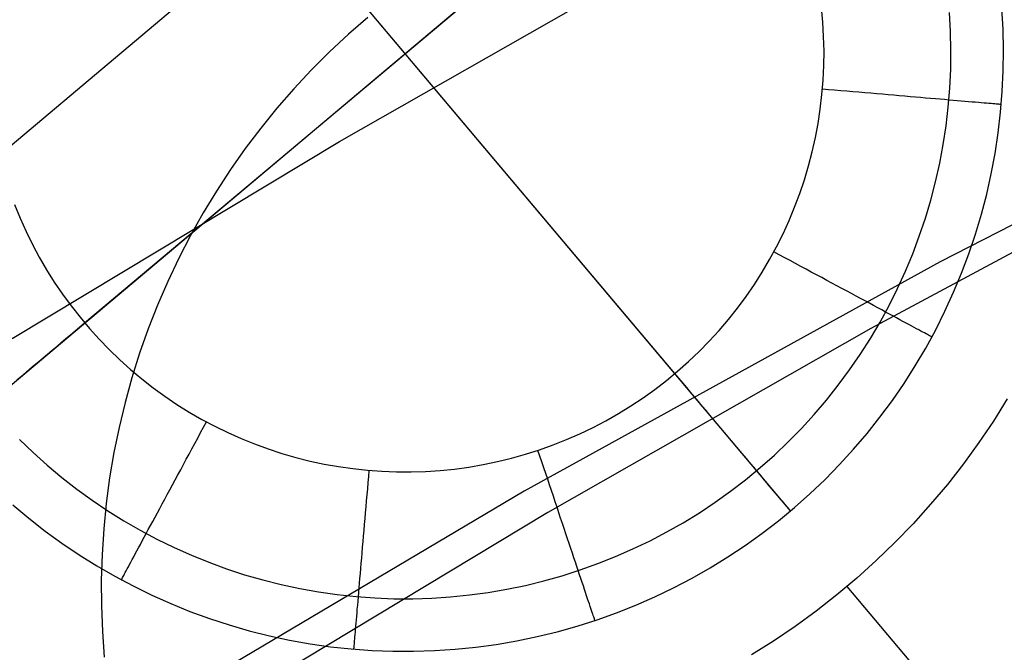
# Model space of a CAD drawing. Header units: millimetres. Extents: x -505 to -17, y -1389 to -929.
# Tile 16 of 41: x -394 to -378, y -972 to -962. Entities that reach past the tile are written whole.
import ezdxf

# ---------------------------------------------------------------- set-up
doc = ezdxf.new("R2010")
doc.units = ezdxf.units.MM
doc.layers.add('Herman dining chair wood', color=7, linetype='Continuous', true_color=0x000000)

msp = doc.modelspace()

# ---------------------------------------------------------------- linework, layer by layer
at = {"layer": 'Herman dining chair wood'}
for p, q in [((-380.095, -951.934, 204.649), (-399.07, -967.906, 204.649)), ((-381.101, -969.854, 204.649), (-393.981, -954.553, 204.649)), ((-395.192, -968.644, 204.649), (-379.891, -955.764, 204.649)), ((-383.033, -967.559, 200.649), (-392.049, -956.848, 200.649)), ((-392.897, -966.712, 200.649), (-382.186, -957.696, 200.649)), ((-388.64, -963.676, 961.021), (-383.092, -960.516, 960.919)), ((-380.561, -961.68, 200.649), (-380.583, -961.438, 200.649)), ((-388.166, -961.602, 929.993), (-388.49, -961.884, 929.993)), ((-378.427, -961.838, 201.528), (-378.446, -961.522, 201.528)), ((-377.549, -961.802, 204.649), (-377.569, -961.456, 204.649)), ((-377.549, -961.802, 203.649), (-377.569, -961.456, 203.649)), ((-380.547, -961.923, 200.649), (-380.561, -961.68, 200.649)), ((-388.49, -961.884, 929.993), (-388.804, -962.178, 929.993)), ((-380.541, -962.166, 200.649), (-380.547, -961.923, 200.649)), ((-378.42, -962.154, 201.528), (-378.427, -961.838, 201.528)), ((-377.541, -962.15, 204.649), (-377.549, -961.802, 204.649)), ((-377.541, -962.15, 203.649), (-377.549, -961.802, 203.649)), ((-371.526, -962.071, 929.993), (-378.598, -965.689, 929.993)), ((-388.804, -962.178, 929.993), (-389.108, -962.481, 929.993)), ((-380.544, -962.409, 200.649), (-380.541, -962.166, 200.649)), ((-378.424, -962.471, 201.528), (-378.42, -962.154, 201.528)), ((-377.546, -962.497, 204.649), (-377.541, -962.15, 204.649)), ((-377.546, -962.497, 203.649), (-377.541, -962.15, 203.649)), ((-380.556, -962.652, 200.649), (-380.544, -962.409, 200.649)), ((-389.108, -962.481, 929.993), (-389.401, -962.795, 929.993)), ((-378.439, -962.787, 201.528), (-378.424, -962.471, 201.528)), ((-377.562, -962.843, 204.649), (-377.546, -962.497, 204.649)), ((-377.562, -962.843, 203.649), (-377.546, -962.497, 203.649)), ((-380.575, -962.894, 200.649), (-380.556, -962.652, 200.649)), ((-389.401, -962.795, 929.993), (-389.683, -963.119, 929.993)), ((-380.604, -963.135, 200.649), (-380.575, -962.894, 200.649)), ((-380.465, -962.812, 200.651), (-380.567, -962.803, 200.649)), ((-380.363, -962.82, 200.656), (-380.465, -962.812, 200.651)), ((-380.261, -962.829, 200.665), (-380.363, -962.82, 200.656)), ((-380.16, -962.838, 200.677), (-380.261, -962.829, 200.665)), ((-380.059, -962.847, 200.693), (-380.16, -962.838, 200.677)), ((-379.959, -962.855, 200.712), (-380.059, -962.847, 200.693)), ((-379.859, -962.864, 200.735), (-379.959, -962.855, 200.712)), ((-379.76, -962.872, 200.761), (-379.859, -962.864, 200.735)), ((-379.662, -962.881, 200.79), (-379.76, -962.872, 200.761)), ((-379.566, -962.889, 200.823), (-379.662, -962.881, 200.79)), ((-379.47, -962.897, 200.859), (-379.566, -962.889, 200.823)), ((-379.376, -962.905, 200.898), (-379.47, -962.897, 200.859)), ((-379.283, -962.913, 200.94), (-379.376, -962.905, 200.898)), ((-379.192, -962.921, 200.986), (-379.283, -962.913, 200.94)), ((-379.102, -962.929, 201.034), (-379.192, -962.921, 200.986)), ((-378.464, -963.103, 201.528), (-378.439, -962.787, 201.528)), ((-377.59, -963.189, 204.649), (-377.562, -962.843, 204.649)), ((-377.59, -963.189, 203.649), (-377.562, -962.843, 203.649)), ((-379.014, -962.936, 201.086), (-379.102, -962.929, 201.034)), ((-378.927, -962.944, 201.141), (-379.014, -962.936, 201.086)), ((-378.843, -962.951, 201.198), (-378.927, -962.944, 201.141)), ((-378.761, -962.958, 201.259), (-378.843, -962.951, 201.198)), ((-378.68, -962.965, 201.322), (-378.761, -962.958, 201.259)), ((-378.602, -962.972, 201.388), (-378.68, -962.965, 201.322)), ((-378.526, -962.978, 201.457), (-378.602, -962.972, 201.388)), ((-378.453, -962.985, 201.528), (-378.526, -962.978, 201.457)), ((-378.382, -962.991, 201.602), (-378.453, -962.985, 201.528)), ((-378.314, -962.996, 201.678), (-378.382, -962.991, 201.602)), ((-378.248, -963.002, 201.756), (-378.314, -962.996, 201.678)), ((-378.185, -963.008, 201.837), (-378.248, -963.002, 201.756)), ((-378.125, -963.013, 201.919), (-378.185, -963.008, 201.837)), ((-378.067, -963.018, 202.004), (-378.125, -963.013, 201.919)), ((-378.013, -963.022, 202.091), (-378.067, -963.018, 202.004)), ((-377.961, -963.027, 202.179), (-378.013, -963.022, 202.091)), ((-377.913, -963.031, 202.269), (-377.961, -963.027, 202.179)), ((-377.867, -963.035, 202.361), (-377.913, -963.031, 202.269)), ((-377.825, -963.038, 202.454), (-377.867, -963.035, 202.361)), ((-377.786, -963.042, 202.549), (-377.825, -963.038, 202.454)), ((-377.75, -963.045, 202.645), (-377.786, -963.042, 202.549)), ((-377.718, -963.048, 202.742), (-377.75, -963.045, 202.645)), ((-377.688, -963.05, 202.84), (-377.718, -963.048, 202.742)), ((-377.663, -963.052, 202.939), (-377.688, -963.05, 202.84)), ((-377.64, -963.054, 203.039), (-377.663, -963.052, 202.939)), ((-377.621, -963.056, 203.14), (-377.64, -963.054, 203.039)), ((-377.605, -963.057, 203.241), (-377.621, -963.056, 203.14)), ((-377.593, -963.058, 203.343), (-377.605, -963.057, 203.241)), ((-377.585, -963.059, 203.445), (-377.593, -963.058, 203.343)), ((-377.579, -963.06, 203.547), (-377.585, -963.059, 203.445)), ((-377.578, -963.06, 203.649), (-377.579, -963.06, 203.547)), ((-389.683, -963.119, 929.993), (-389.954, -963.453, 929.993)), ((-380.64, -963.375, 200.649), (-380.604, -963.135, 200.649)), ((-378.501, -963.417, 201.528), (-378.464, -963.103, 201.528)), ((-377.63, -963.534, 204.649), (-377.59, -963.189, 204.649)), ((-377.63, -963.534, 203.649), (-377.59, -963.189, 203.649)), ((-380.685, -963.614, 200.649), (-380.64, -963.375, 200.649)), ((-389.954, -963.453, 929.993), (-390.213, -963.795, 929.993)), ((-378.549, -963.73, 201.528), (-378.501, -963.417, 201.528)), ((-377.682, -963.877, 204.649), (-377.63, -963.534, 204.649)), ((-377.682, -963.877, 203.649), (-377.63, -963.534, 203.649)), ((-394.107, -966.972, 961.127), (-388.64, -963.676, 961.021)), ((-380.738, -963.851, 200.649), (-380.685, -963.614, 200.649)), ((-378.607, -964.042, 201.528), (-378.549, -963.73, 201.528)), ((-390.213, -963.795, 929.993), (-390.46, -964.146, 929.993)), ((-380.799, -964.086, 200.649), (-380.738, -963.851, 200.649)), ((-374.287, -963.868, 961.027), (-379.76, -966.806, 961.121)), ((-377.746, -964.218, 204.649), (-377.682, -963.877, 204.649)), ((-377.746, -964.218, 203.649), (-377.682, -963.877, 203.649)), ((-378.676, -964.351, 201.528), (-378.607, -964.042, 201.528)), ((-390.46, -964.146, 929.993), (-390.696, -964.506, 929.993)), ((-380.869, -964.319, 200.649), (-380.799, -964.086, 200.649)), ((-377.822, -964.557, 204.649), (-377.746, -964.218, 204.649)), ((-377.822, -964.557, 203.649), (-377.746, -964.218, 203.649)), ((-380.946, -964.55, 200.649), (-380.869, -964.319, 200.649)), ((-378.756, -964.657, 201.528), (-378.676, -964.351, 201.528)), ((-390.696, -964.506, 929.993), (-390.918, -964.873, 929.993)), ((-381.032, -964.777, 200.649), (-380.946, -964.55, 200.649)), ((-377.91, -964.893, 204.649), (-377.822, -964.557, 204.649)), ((-377.91, -964.893, 203.649), (-377.822, -964.557, 203.649)), ((-378.847, -964.96, 201.528), (-378.756, -964.657, 201.528)), ((-394.068, -964.734, 200.649), (-393.976, -964.959, 200.649)), ((-390.918, -964.873, 929.993), (-391.128, -965.248, 929.993)), ((-381.125, -965.001, 200.649), (-381.032, -964.777, 200.649)), ((-378.009, -965.226, 204.649), (-377.91, -964.893, 204.649)), ((-378.009, -965.226, 203.649), (-377.91, -964.893, 203.649)), ((-393.976, -964.959, 200.649), (-393.877, -965.181, 200.649)), ((-381.226, -965.222, 200.649), (-381.125, -965.001, 200.649)), ((-378.948, -965.26, 201.528), (-378.847, -964.96, 201.528)), ((-393.877, -965.181, 200.649), (-393.77, -965.399, 200.649)), ((-381.334, -965.44, 200.649), (-381.226, -965.222, 200.649)), ((-378.12, -965.555, 204.649), (-378.009, -965.226, 204.649)), ((-378.12, -965.555, 203.649), (-378.009, -965.226, 203.649)), ((-391.128, -965.248, 929.993), (-391.325, -965.63, 929.993)), ((-379.059, -965.557, 201.528), (-378.948, -965.26, 201.528)), ((-393.77, -965.399, 200.649), (-393.655, -965.613, 200.649)), ((-381.45, -965.653, 200.649), (-381.334, -965.44, 200.649)), ((-381.288, -965.572, 200.651), (-381.379, -965.524, 200.649)), ((-378.242, -965.88, 204.649), (-378.12, -965.555, 204.649)), ((-378.242, -965.88, 203.649), (-378.12, -965.555, 203.649)), ((-393.655, -965.613, 200.649), (-393.533, -965.824, 200.649)), ((-391.325, -965.63, 929.993), (-391.509, -966.018, 929.993)), ((-378.598, -965.689, 929.993), (-385.554, -969.526, 929.993)), ((-381.574, -965.863, 200.649), (-381.45, -965.653, 200.649)), ((-381.198, -965.621, 200.656), (-381.288, -965.572, 200.651)), ((-381.108, -965.669, 200.665), (-381.198, -965.621, 200.656)), ((-381.019, -965.718, 200.677), (-381.108, -965.669, 200.665)), ((-380.93, -965.766, 200.693), (-381.019, -965.718, 200.677)), ((-379.18, -965.849, 201.528), (-379.059, -965.557, 201.528)), ((-393.533, -965.824, 200.649), (-393.404, -966.029, 200.649)), ((-381.704, -966.068, 200.649), (-381.574, -965.863, 200.649)), ((-380.841, -965.813, 200.712), (-380.93, -965.766, 200.693)), ((-380.753, -965.861, 200.735), (-380.841, -965.813, 200.712)), ((-380.666, -965.908, 200.761), (-380.753, -965.861, 200.735)), ((-379.312, -966.137, 201.528), (-379.18, -965.849, 201.528)), ((-378.375, -966.2, 204.649), (-378.242, -965.88, 204.649)), ((-378.375, -966.2, 203.649), (-378.242, -965.88, 203.649)), ((-393.404, -966.029, 200.649), (-393.267, -966.23, 200.649)), ((-391.509, -966.018, 929.993), (-391.679, -966.413, 929.993)), ((-380.58, -965.954, 200.79), (-380.666, -965.908, 200.761)), ((-380.494, -966, 200.823), (-380.58, -965.954, 200.79)), ((-380.41, -966.046, 200.859), (-380.494, -966, 200.823)), ((-380.326, -966.091, 200.898), (-380.41, -966.046, 200.859)), ((-381.842, -966.268, 200.649), (-381.704, -966.068, 200.649)), ((-380.244, -966.135, 200.94), (-380.326, -966.091, 200.898)), ((-380.163, -966.178, 200.986), (-380.244, -966.135, 200.94)), ((-380.084, -966.221, 201.034), (-380.163, -966.178, 200.986)), ((-379.453, -966.421, 201.528), (-379.312, -966.137, 201.528)), ((-378.519, -966.516, 204.649), (-378.375, -966.2, 204.649)), ((-378.519, -966.516, 203.649), (-378.375, -966.2, 203.649)), ((-393.267, -966.23, 200.649), (-393.124, -966.427, 200.649)), ((-381.986, -966.463, 200.649), (-381.842, -966.268, 200.649)), ((-380.006, -966.263, 201.086), (-380.084, -966.221, 201.034)), ((-379.93, -966.304, 201.141), (-380.006, -966.263, 201.086)), ((-379.855, -966.344, 201.198), (-379.93, -966.304, 201.141)), ((-379.783, -966.384, 201.259), (-379.855, -966.344, 201.198)), ((-393.124, -966.427, 200.649), (-392.974, -966.618, 200.649)), ((-391.679, -966.413, 929.993), (-391.836, -966.813, 929.993)), ((-382.138, -966.653, 200.649), (-381.986, -966.463, 200.649)), ((-379.712, -966.422, 201.322), (-379.783, -966.384, 201.259)), ((-379.643, -966.459, 201.388), (-379.712, -966.422, 201.322)), ((-379.576, -966.495, 201.457), (-379.643, -966.459, 201.388)), ((-379.605, -966.699, 201.528), (-379.453, -966.421, 201.528)), ((-379.511, -966.53, 201.528), (-379.576, -966.495, 201.457)), ((-379.448, -966.564, 201.602), (-379.511, -966.53, 201.528)), ((-378.674, -966.827, 204.649), (-378.519, -966.516, 204.649)), ((-378.674, -966.827, 203.649), (-378.519, -966.516, 203.649)), ((-392.974, -966.618, 200.649), (-392.818, -966.804, 200.649)), ((-382.295, -966.838, 200.649), (-382.138, -966.653, 200.649)), ((-379.765, -966.971, 201.528), (-379.605, -966.699, 201.528)), ((-379.388, -966.596, 201.678), (-379.448, -966.564, 201.602)), ((-379.33, -966.628, 201.756), (-379.388, -966.596, 201.678)), ((-379.274, -966.658, 201.837), (-379.33, -966.628, 201.756)), ((-379.221, -966.686, 201.919), (-379.274, -966.658, 201.837)), ((-379.17, -966.714, 202.004), (-379.221, -966.686, 201.919)), ((-393.131, -966.909, 200.665), (-393.053, -966.844, 200.656)), ((-393.053, -966.844, 200.656), (-392.975, -966.778, 200.651)), ((-392.975, -966.778, 200.651), (-392.897, -966.712, 200.649)), ((-392.818, -966.804, 200.649), (-392.655, -966.984, 200.649)), ((-391.836, -966.813, 929.993), (-391.978, -967.218, 929.993)), ((-379.76, -966.806, 961.121), (-385.157, -969.88, 961.22)), ((-382.459, -967.018, 200.649), (-382.295, -966.838, 200.649)), ((-379.122, -966.74, 202.091), (-379.17, -966.714, 202.004)), ((-379.076, -966.764, 202.179), (-379.122, -966.74, 202.091)), ((-379.033, -966.787, 202.269), (-379.076, -966.764, 202.179)), ((-378.993, -966.809, 202.361), (-379.033, -966.787, 202.269)), ((-378.956, -966.829, 202.454), (-378.993, -966.809, 202.361)), ((-378.921, -966.847, 202.549), (-378.956, -966.829, 202.454)), ((-378.89, -966.865, 202.645), (-378.921, -966.847, 202.549)), ((-378.861, -966.88, 202.742), (-378.89, -966.865, 202.645)), ((-378.84, -967.132, 204.649), (-378.674, -966.827, 204.649)), ((-378.84, -967.132, 203.649), (-378.674, -966.827, 203.649)), ((-393.287, -967.04, 200.693), (-393.209, -966.975, 200.677)), ((-393.209, -966.975, 200.677), (-393.131, -966.909, 200.665)), ((-392.655, -966.984, 200.649), (-392.486, -967.159, 200.649)), ((-382.629, -967.191, 200.649), (-382.459, -967.018, 200.649)), ((-379.935, -967.238, 201.528), (-379.765, -966.971, 201.528)), ((-378.835, -966.894, 202.84), (-378.861, -966.88, 202.742)), ((-378.812, -966.906, 202.939), (-378.835, -966.894, 202.84)), ((-378.793, -966.917, 203.039), (-378.812, -966.906, 202.939)), ((-378.776, -966.926, 203.14), (-378.793, -966.917, 203.039)), ((-378.762, -966.933, 203.241), (-378.776, -966.926, 203.14)), ((-378.751, -966.939, 203.343), (-378.762, -966.933, 203.241)), ((-378.743, -966.943, 203.445), (-378.751, -966.939, 203.343)), ((-378.739, -966.946, 203.547), (-378.743, -966.943, 203.445)), ((-378.737, -966.947, 203.649), (-378.739, -966.946, 203.547)), ((-393.516, -967.233, 200.761), (-393.44, -967.169, 200.735)), ((-393.44, -967.169, 200.735), (-393.364, -967.105, 200.712)), ((-393.364, -967.105, 200.712), (-393.287, -967.04, 200.693)), ((-392.486, -967.159, 200.649), (-392.311, -967.327, 200.649)), ((-382.806, -967.359, 200.649), (-382.629, -967.191, 200.649)), ((-379.016, -967.431, 204.649), (-378.84, -967.132, 204.649)), ((-379.016, -967.431, 203.649), (-378.84, -967.132, 203.649)), ((-393.739, -967.42, 200.859), (-393.665, -967.359, 200.823)), ((-393.665, -967.359, 200.823), (-393.591, -967.296, 200.79)), ((-393.591, -967.296, 200.79), (-393.516, -967.233, 200.761)), ((-392.311, -967.327, 200.649), (-392.13, -967.49, 200.649)), ((-391.978, -967.218, 929.993), (-392.107, -967.628, 929.993)), ((-382.987, -967.52, 200.649), (-382.806, -967.359, 200.649)), ((-380.115, -967.499, 201.528), (-379.935, -967.238, 201.528)), ((-393.882, -967.541, 200.94), (-393.811, -967.481, 200.898)), ((-393.811, -967.481, 200.898), (-393.739, -967.42, 200.859)), ((-392.13, -967.49, 200.649), (-391.944, -967.646, 200.649)), ((-383.175, -967.675, 200.649), (-382.987, -967.52, 200.649)), ((-380.303, -967.754, 201.528), (-380.115, -967.499, 201.528)), ((-379.203, -967.723, 204.649), (-379.016, -967.431, 204.649)), ((-379.203, -967.723, 203.649), (-379.016, -967.431, 203.649)), ((-394.022, -967.659, 201.034), (-393.953, -967.601, 200.986)), ((-393.953, -967.601, 200.986), (-393.882, -967.541, 200.94)), ((-392.107, -967.628, 929.993), (-392.222, -968.041, 929.993)), ((-391.944, -967.646, 200.649), (-391.753, -967.795, 200.649)), ((-383.367, -967.823, 200.649), (-383.175, -967.675, 200.649)), ((-382.967, -967.637, 200.651), (-383.033, -967.559, 200.649)), ((-382.901, -967.716, 200.656), (-382.967, -967.637, 200.651)), ((-391.753, -967.795, 200.649), (-391.556, -967.938, 200.649)), ((-383.565, -967.964, 200.649), (-383.367, -967.823, 200.649)), ((-382.836, -967.794, 200.665), (-382.901, -967.716, 200.656)), ((-382.77, -967.872, 200.677), (-382.836, -967.794, 200.665)), ((-380.5, -968.002, 201.528), (-380.303, -967.754, 201.528)), ((-379.399, -968.009, 204.649), (-379.203, -967.723, 204.649)), ((-379.399, -968.009, 203.649), (-379.203, -967.723, 203.649)), ((-391.556, -967.938, 200.649), (-391.354, -968.074, 200.649)), ((-383.767, -968.099, 200.649), (-383.565, -967.964, 200.649)), ((-382.705, -967.949, 200.693), (-382.77, -967.872, 200.677)), ((-382.64, -968.026, 200.712), (-382.705, -967.949, 200.693)), ((-380.706, -968.243, 201.528), (-380.5, -968.002, 201.528)), ((-379.606, -968.289, 204.649), (-379.399, -968.009, 204.649)), ((-379.606, -968.289, 203.649), (-379.399, -968.009, 203.649)), ((-377.479, -967.982, 204.649), (-377.71, -968.352, 204.649)), ((-392.222, -968.041, 929.993), (-392.322, -968.459, 929.993)), ((-391.354, -968.074, 200.649), (-391.148, -968.203, 200.649)), ((-383.974, -968.226, 200.649), (-383.767, -968.099, 200.649)), ((-382.576, -968.103, 200.735), (-382.64, -968.026, 200.712)), ((-382.512, -968.178, 200.761), (-382.576, -968.103, 200.735)), ((-382.449, -968.253, 200.79), (-382.512, -968.178, 200.761)), ((-391.148, -968.203, 200.649), (-390.938, -968.325, 200.649)), ((-390.938, -968.325, 200.649), (-390.724, -968.439, 200.649)), ((-384.4, -968.459, 200.649), (-384.185, -968.347, 200.649)), ((-384.185, -968.347, 200.649), (-383.974, -968.226, 200.649)), ((-382.386, -968.328, 200.823), (-382.449, -968.253, 200.79)), ((-382.325, -968.401, 200.859), (-382.386, -968.328, 200.823)), ((-380.919, -968.476, 201.528), (-380.706, -968.243, 201.528)), ((-379.822, -968.56, 204.649), (-379.606, -968.289, 204.649)), ((-379.822, -968.56, 203.649), (-379.606, -968.289, 203.649)), ((-377.71, -968.352, 204.649), (-377.954, -968.714, 204.649)), ((-392.322, -968.459, 929.993), (-392.408, -968.88, 929.993)), ((-390.959, -968.547, 200.656), (-390.91, -968.457, 200.651)), ((-390.91, -968.457, 200.651), (-390.861, -968.367, 200.649)), ((-390.724, -968.439, 200.649), (-390.505, -968.545, 200.649)), ((-384.619, -968.565, 200.649), (-384.4, -968.459, 200.649)), ((-382.264, -968.474, 200.898), (-382.325, -968.401, 200.859)), ((-382.204, -968.545, 200.94), (-382.264, -968.474, 200.898)), ((-381.141, -968.702, 201.528), (-380.919, -968.476, 201.528)), ((-393.984, -968.66, 201.528), (-393.756, -968.88, 201.528)), ((-391.055, -968.726, 200.677), (-391.007, -968.637, 200.665)), ((-391.007, -968.637, 200.665), (-390.959, -968.547, 200.656)), ((-390.505, -968.545, 200.649), (-390.283, -968.644, 200.649)), ((-390.283, -968.644, 200.649), (-390.058, -968.736, 200.649)), ((-385.067, -968.752, 200.649), (-384.842, -968.662, 200.649)), ((-384.842, -968.662, 200.649), (-384.619, -968.565, 200.649)), ((-382.144, -968.615, 200.986), (-382.204, -968.545, 200.94)), ((-382.086, -968.684, 201.034), (-382.144, -968.615, 200.986)), ((-380.047, -968.824, 204.649), (-379.822, -968.56, 204.649)), ((-380.047, -968.824, 203.649), (-379.822, -968.56, 203.649)), ((-391.151, -968.904, 200.712), (-391.103, -968.815, 200.693)), ((-391.103, -968.815, 200.693), (-391.055, -968.726, 200.677)), ((-390.058, -968.736, 200.649), (-389.83, -968.819, 200.649)), ((-389.83, -968.819, 200.649), (-389.599, -968.895, 200.649)), ((-385.528, -968.908, 200.649), (-385.296, -968.834, 200.649)), ((-385.289, -968.94, 200.651), (-385.321, -968.843, 200.649)), ((-385.296, -968.834, 200.649), (-385.067, -968.752, 200.649)), ((-382.03, -968.752, 201.086), (-382.086, -968.684, 201.034)), ((-381.974, -968.818, 201.141), (-382.03, -968.752, 201.086)), ((-381.919, -968.883, 201.199), (-381.974, -968.818, 201.141)), ((-381.37, -968.921, 201.528), (-381.141, -968.702, 201.528)), ((-380.281, -969.08, 204.649), (-380.047, -968.824, 204.649)), ((-380.281, -969.08, 203.649), (-380.047, -968.824, 203.649)), ((-377.954, -968.714, 204.649), (-378.211, -969.067, 204.649)), ((-393.756, -968.88, 201.528), (-393.521, -969.092, 201.528)), ((-392.408, -968.88, 929.993), (-392.48, -969.304, 929.993)), ((-391.245, -969.079, 200.761), (-391.198, -968.992, 200.735)), ((-391.198, -968.992, 200.735), (-391.151, -968.904, 200.712)), ((-389.599, -968.895, 200.649), (-389.366, -968.962, 200.649)), ((-389.366, -968.962, 200.649), (-389.13, -969.021, 200.649)), ((-385.998, -969.031, 200.649), (-385.762, -968.974, 200.649)), ((-385.762, -968.974, 200.649), (-385.528, -968.908, 200.649)), ((-385.256, -969.037, 200.656), (-385.289, -968.94, 200.651)), ((-381.866, -968.946, 201.259), (-381.919, -968.883, 201.199)), ((-381.814, -969.008, 201.322), (-381.866, -968.946, 201.259)), ((-381.764, -969.068, 201.388), (-381.814, -969.008, 201.322)), ((-381.607, -969.131, 201.528), (-381.37, -968.921, 201.528)), ((-393.521, -969.092, 201.528), (-393.278, -969.295, 201.528)), ((-391.338, -969.251, 200.823), (-391.292, -969.166, 200.79)), ((-391.292, -969.166, 200.79), (-391.245, -969.079, 200.761)), ((-389.13, -969.021, 200.649), (-388.892, -969.072, 200.649)), ((-388.892, -969.072, 200.649), (-388.653, -969.115, 200.649)), ((-388.653, -969.115, 200.649), (-388.413, -969.149, 200.649)), ((-388.413, -969.149, 200.649), (-388.171, -969.175, 200.649)), ((-388.171, -969.175, 200.649), (-387.929, -969.193, 200.649)), ((-386.958, -969.179, 200.649), (-386.716, -969.155, 200.649)), ((-386.716, -969.155, 200.649), (-386.475, -969.122, 200.649)), ((-386.475, -969.122, 200.649), (-386.236, -969.081, 200.649)), ((-386.236, -969.081, 200.649), (-385.998, -969.031, 200.649)), ((-385.224, -969.134, 200.665), (-385.256, -969.037, 200.656)), ((-385.192, -969.23, 200.677), (-385.224, -969.134, 200.665)), ((-381.851, -969.333, 201.528), (-381.607, -969.131, 201.528)), ((-381.715, -969.126, 201.457), (-381.764, -969.068, 201.388)), ((-381.667, -969.182, 201.528), (-381.715, -969.126, 201.457)), ((-380.524, -969.328, 204.649), (-380.281, -969.08, 204.649)), ((-380.524, -969.328, 203.649), (-380.281, -969.08, 203.649)), ((-378.211, -969.067, 204.649), (-378.479, -969.411, 204.649)), ((-393.278, -969.295, 201.528), (-393.029, -969.49, 201.528)), ((-392.48, -969.304, 929.993), (-392.537, -969.729, 929.993)), ((-391.428, -969.419, 200.898), (-391.383, -969.336, 200.859)), ((-391.383, -969.336, 200.859), (-391.338, -969.251, 200.823)), ((-388.158, -969.382, 200.656), (-388.149, -969.28, 200.651)), ((-388.149, -969.28, 200.651), (-388.141, -969.178, 200.649)), ((-387.929, -969.193, 200.649), (-387.686, -969.202, 200.649)), ((-387.686, -969.202, 200.649), (-387.443, -969.203, 200.649)), ((-387.443, -969.203, 200.649), (-387.2, -969.195, 200.649)), ((-387.2, -969.195, 200.649), (-386.958, -969.179, 200.649)), ((-385.159, -969.326, 200.693), (-385.192, -969.23, 200.677)), ((-385.128, -969.421, 200.712), (-385.159, -969.326, 200.693)), ((-382.102, -969.526, 201.528), (-381.851, -969.333, 201.528)), ((-381.621, -969.237, 201.602), (-381.667, -969.182, 201.528)), ((-381.577, -969.289, 201.678), (-381.621, -969.237, 201.602)), ((-381.535, -969.339, 201.756), (-381.577, -969.289, 201.678)), ((-381.494, -969.388, 201.837), (-381.535, -969.339, 201.756)), ((-380.776, -969.568, 204.649), (-380.524, -969.328, 204.649)), ((-380.776, -969.568, 203.649), (-380.524, -969.328, 203.649)), ((-393.029, -969.49, 201.528), (-392.773, -969.676, 201.528)), ((-391.516, -969.582, 200.986), (-391.473, -969.501, 200.94)), ((-391.473, -969.501, 200.94), (-391.428, -969.419, 200.898)), ((-388.175, -969.585, 200.677), (-388.167, -969.484, 200.665)), ((-388.167, -969.484, 200.665), (-388.158, -969.382, 200.656)), ((-385.096, -969.516, 200.735), (-385.128, -969.421, 200.712)), ((-381.455, -969.434, 201.919), (-381.494, -969.388, 201.837)), ((-381.418, -969.478, 202.004), (-381.455, -969.434, 201.919)), ((-381.383, -969.52, 202.091), (-381.418, -969.478, 202.004)), ((-378.479, -969.411, 204.649), (-378.76, -969.745, 204.649)), ((-385.554, -969.526, 929.993), (-392.387, -973.577, 929.993)), ((-391.601, -969.739, 201.086), (-391.559, -969.661, 201.034)), ((-391.559, -969.661, 201.034), (-391.516, -969.582, 200.986)), ((-388.184, -969.686, 200.693), (-388.175, -969.585, 200.677)), ((-385.064, -969.61, 200.761), (-385.096, -969.516, 200.735)), ((-385.033, -969.703, 200.79), (-385.064, -969.61, 200.761)), ((-382.359, -969.71, 201.528), (-382.102, -969.526, 201.528)), ((-381.349, -969.56, 202.179), (-381.383, -969.52, 202.091)), ((-381.318, -969.597, 202.269), (-381.349, -969.56, 202.179)), ((-381.289, -969.632, 202.361), (-381.318, -969.597, 202.269)), ((-381.261, -969.664, 202.454), (-381.289, -969.632, 202.361)), ((-381.236, -969.694, 202.549), (-381.261, -969.664, 202.454)), ((-381.035, -969.798, 204.649), (-380.776, -969.568, 204.649)), ((-381.035, -969.798, 203.649), (-380.776, -969.568, 203.649)), ((-394.097, -969.755, 204.649), (-393.831, -969.978, 204.649)), ((-394.097, -969.755, 203.649), (-393.831, -969.978, 203.649)), ((-392.773, -969.676, 201.528), (-392.51, -969.853, 201.528)), ((-392.537, -969.729, 929.993), (-392.579, -970.157, 929.993)), ((-391.682, -969.89, 201.198), (-391.642, -969.815, 201.141)), ((-391.642, -969.815, 201.141), (-391.601, -969.739, 201.086)), ((-388.201, -969.886, 200.735), (-388.193, -969.787, 200.712)), ((-388.193, -969.787, 200.712), (-388.184, -969.686, 200.693)), ((-385.002, -969.795, 200.823), (-385.033, -969.703, 200.79)), ((-384.972, -969.886, 200.859), (-385.002, -969.795, 200.823)), ((-382.623, -969.885, 201.528), (-382.359, -969.71, 201.528)), ((-381.303, -970.019, 204.649), (-381.035, -969.798, 204.649)), ((-381.303, -970.019, 203.649), (-381.035, -969.798, 203.649)), ((-381.213, -969.722, 202.645), (-381.236, -969.694, 202.549)), ((-381.192, -969.747, 202.742), (-381.213, -969.722, 202.645)), ((-381.173, -969.769, 202.84), (-381.192, -969.747, 202.742)), ((-381.156, -969.789, 202.939), (-381.173, -969.769, 202.84)), ((-381.142, -969.806, 203.039), (-381.156, -969.789, 202.939)), ((-381.129, -969.821, 203.14), (-381.142, -969.806, 203.039)), ((-381.119, -969.833, 203.241), (-381.129, -969.821, 203.14)), ((-381.111, -969.842, 203.343), (-381.119, -969.833, 203.241)), ((-378.76, -969.745, 204.649), (-379.052, -970.07, 204.649)), ((-393.831, -969.978, 204.649), (-393.557, -970.192, 204.649)), ((-393.831, -969.978, 203.649), (-393.557, -970.192, 203.649)), ((-392.51, -969.853, 201.528), (-392.242, -970.021, 201.528)), ((-391.759, -970.033, 201.322), (-391.721, -969.962, 201.259)), ((-391.721, -969.962, 201.259), (-391.682, -969.89, 201.198)), ((-385.157, -969.88, 961.22), (-390.475, -973.087, 961.323)), ((-388.218, -970.083, 200.79), (-388.21, -969.985, 200.761)), ((-388.21, -969.985, 200.761), (-388.201, -969.886, 200.735)), ((-384.942, -969.976, 200.898), (-384.972, -969.886, 200.859)), ((-384.912, -970.065, 200.94), (-384.942, -969.976, 200.898)), ((-382.893, -970.052, 201.528), (-382.623, -969.885, 201.528)), ((-381.106, -969.849, 203.445), (-381.111, -969.842, 203.343)), ((-381.102, -969.853, 203.547), (-381.106, -969.849, 203.445)), ((-381.101, -969.854, 203.649), (-381.102, -969.853, 203.547)), ((-381.101, -969.854, 203.649), (-381.101, -969.854, 204.649)), ((-392.579, -970.157, 929.993), (-392.606, -970.586, 929.993)), ((-392.242, -970.021, 201.528), (-391.967, -970.179, 201.528)), ((-391.833, -970.169, 201.457), (-391.797, -970.102, 201.388)), ((-391.797, -970.102, 201.388), (-391.759, -970.033, 201.322)), ((-388.227, -970.179, 200.823), (-388.218, -970.083, 200.79)), ((-384.883, -970.152, 200.986), (-384.912, -970.065, 200.94)), ((-384.855, -970.237, 201.034), (-384.883, -970.152, 200.986)), ((-383.168, -970.208, 201.528), (-382.893, -970.052, 201.528)), ((-381.578, -970.231, 204.649), (-381.303, -970.019, 204.649)), ((-381.578, -970.231, 203.649), (-381.303, -970.019, 203.649)), ((-379.052, -970.07, 204.649), (-379.355, -970.384, 204.649)), ((-393.557, -970.192, 204.649), (-393.276, -970.396, 204.649)), ((-393.557, -970.192, 203.649), (-393.276, -970.396, 203.649)), ((-391.967, -970.179, 201.528), (-391.688, -970.328, 201.528)), ((-391.934, -970.357, 201.678), (-391.901, -970.297, 201.602)), ((-391.901, -970.297, 201.602), (-391.868, -970.234, 201.528)), ((-391.868, -970.234, 201.528), (-391.833, -970.169, 201.457)), ((-388.243, -970.369, 200.898), (-388.235, -970.275, 200.859)), ((-388.235, -970.275, 200.859), (-388.227, -970.179, 200.823)), ((-384.827, -970.321, 201.086), (-384.855, -970.237, 201.034)), ((-384.799, -970.403, 201.141), (-384.827, -970.321, 201.086)), ((-383.448, -970.355, 201.528), (-383.168, -970.208, 201.528)), ((-381.86, -970.433, 204.649), (-381.578, -970.231, 204.649)), ((-381.86, -970.433, 203.649), (-381.578, -970.231, 203.649)), ((-393.276, -970.396, 204.649), (-392.988, -970.59, 204.649)), ((-393.276, -970.396, 203.649), (-392.988, -970.59, 203.649)), ((-392.024, -970.524, 201.919), (-391.995, -970.471, 201.837)), ((-391.995, -970.471, 201.837), (-391.965, -970.415, 201.756)), ((-391.965, -970.415, 201.756), (-391.934, -970.357, 201.678)), ((-391.688, -970.328, 201.528), (-391.403, -970.467, 201.528)), ((-391.403, -970.467, 201.528), (-391.114, -970.596, 201.528)), ((-388.259, -970.554, 200.986), (-388.251, -970.462, 200.94)), ((-388.251, -970.462, 200.94), (-388.243, -970.369, 200.898)), ((-384.772, -970.483, 201.198), (-384.799, -970.403, 201.141)), ((-384.746, -970.562, 201.259), (-384.772, -970.483, 201.198)), ((-383.734, -970.492, 201.528), (-383.448, -970.355, 201.528)), ((-382.149, -970.625, 204.649), (-381.86, -970.433, 204.649)), ((-382.149, -970.625, 203.649), (-381.86, -970.433, 203.649)), ((-379.355, -970.384, 204.649), (-379.668, -970.687, 204.649)), ((-392.988, -970.59, 204.649), (-392.694, -970.774, 204.649)), ((-392.988, -970.59, 203.649), (-392.694, -970.774, 203.649)), ((-392.606, -970.586, 929.993), (-392.619, -971.015, 929.993)), ((-392.102, -970.669, 202.179), (-392.077, -970.623, 202.091)), ((-392.077, -970.623, 202.091), (-392.051, -970.575, 202.004)), ((-392.051, -970.575, 202.004), (-392.024, -970.524, 201.919)), ((-391.114, -970.596, 201.528), (-390.821, -970.715, 201.528)), ((-388.274, -970.731, 201.086), (-388.266, -970.643, 201.034)), ((-388.266, -970.643, 201.034), (-388.259, -970.554, 200.986)), ((-384.721, -970.638, 201.322), (-384.746, -970.562, 201.259)), ((-384.696, -970.712, 201.388), (-384.721, -970.638, 201.322)), ((-384.318, -970.736, 201.528), (-384.024, -970.619, 201.528)), ((-384.024, -970.619, 201.528), (-383.734, -970.492, 201.528)), ((-382.445, -970.807, 204.649), (-382.149, -970.625, 204.649)), ((-382.445, -970.807, 203.649), (-382.149, -970.625, 203.649)), ((-392.694, -970.774, 204.649), (-392.393, -970.948, 204.649)), ((-392.694, -970.774, 203.649), (-392.393, -970.948, 203.649)), ((-392.185, -970.824, 202.549), (-392.166, -970.789, 202.454)), ((-392.166, -970.789, 202.454), (-392.146, -970.752, 202.361)), ((-392.146, -970.752, 202.361), (-392.125, -970.712, 202.269)), ((-392.125, -970.712, 202.269), (-392.102, -970.669, 202.179)), ((-390.821, -970.715, 201.528), (-390.524, -970.824, 201.528)), ((-388.289, -970.902, 201.198), (-388.281, -970.818, 201.141)), ((-388.281, -970.818, 201.141), (-388.274, -970.731, 201.086)), ((-384.672, -970.785, 201.457), (-384.696, -970.712, 201.388)), ((-384.648, -970.854, 201.528), (-384.672, -970.785, 201.457)), ((-384.616, -970.843, 201.528), (-384.318, -970.736, 201.528)), ((-382.746, -970.979, 204.649), (-382.445, -970.807, 204.649)), ((-382.746, -970.979, 203.649), (-382.445, -970.807, 203.649)), ((-379.668, -970.687, 204.649), (-379.992, -970.98, 204.649)), ((-392.393, -970.948, 204.649), (-392.087, -971.111, 204.649)), ((-392.393, -970.948, 203.649), (-392.087, -971.111, 203.649)), ((-392.277, -970.994, 203.343), (-392.271, -970.983, 203.241)), ((-392.271, -970.983, 203.241), (-392.264, -970.969, 203.14)), ((-392.264, -970.969, 203.14), (-392.255, -970.953, 203.039)), ((-392.255, -970.953, 203.039), (-392.244, -970.933, 202.939)), ((-392.244, -970.933, 202.939), (-392.232, -970.91, 202.84)), ((-392.232, -970.91, 202.84), (-392.218, -970.884, 202.742)), ((-392.218, -970.884, 202.742), (-392.202, -970.855, 202.645)), ((-392.202, -970.855, 202.645), (-392.185, -970.824, 202.549)), ((-390.524, -970.824, 201.528), (-390.223, -970.922, 201.528)), ((-390.223, -970.922, 201.528), (-389.918, -971.01, 201.528)), ((-388.303, -971.065, 201.322), (-388.296, -970.984, 201.259)), ((-388.296, -970.984, 201.259), (-388.289, -970.902, 201.198)), ((-385.222, -971.025, 201.528), (-384.917, -970.94, 201.528)), ((-384.917, -970.94, 201.528), (-384.616, -970.843, 201.528)), ((-384.626, -970.922, 201.602), (-384.648, -970.854, 201.528)), ((-384.604, -970.987, 201.678), (-384.626, -970.922, 201.602)), ((-383.054, -971.14, 204.649), (-382.746, -970.979, 204.649)), ((-383.054, -971.14, 203.649), (-382.746, -970.979, 203.649)), ((-379.992, -970.98, 204.649), (-380.326, -971.261, 204.649)), ((-392.619, -971.015, 929.993), (-392.617, -971.445, 929.993)), ((-392.284, -971.008, 203.649), (-392.283, -971.006, 203.547)), ((-392.283, -971.006, 203.547), (-392.281, -971.002, 203.445)), ((-392.281, -971.002, 203.445), (-392.277, -970.994, 203.343)), ((-392.087, -971.111, 204.649), (-391.775, -971.263, 204.649)), ((-392.087, -971.111, 203.649), (-391.775, -971.263, 203.649)), ((-389.918, -971.01, 201.528), (-389.611, -971.087, 201.528)), ((-389.611, -971.087, 201.528), (-389.302, -971.154, 201.528)), ((-388.316, -971.219, 201.457), (-388.309, -971.143, 201.388)), ((-388.309, -971.143, 201.388), (-388.303, -971.065, 201.322)), ((-385.84, -971.165, 201.528), (-385.53, -971.101, 201.528)), ((-385.53, -971.101, 201.528), (-385.222, -971.025, 201.528)), ((-384.583, -971.05, 201.756), (-384.604, -970.987, 201.678)), ((-384.563, -971.11, 201.837), (-384.583, -971.05, 201.756)), ((-384.544, -971.167, 201.919), (-384.563, -971.11, 201.837)), ((-383.367, -971.291, 204.649), (-383.054, -971.14, 204.649)), ((-383.367, -971.291, 203.649), (-383.054, -971.14, 203.649)), ((-372.647, -980.039, 533.294), (-380.155, -971.119, 204.649)), ((-391.775, -971.263, 204.649), (-391.458, -971.405, 204.649)), ((-391.775, -971.263, 203.649), (-391.458, -971.405, 203.649)), ((-389.302, -971.154, 201.528), (-388.99, -971.209, 201.528)), ((-388.99, -971.209, 201.528), (-388.677, -971.254, 201.528)), ((-388.677, -971.254, 201.528), (-388.362, -971.288, 201.528)), ((-388.362, -971.288, 201.528), (-388.046, -971.311, 201.528)), ((-388.328, -971.363, 201.602), (-388.322, -971.292, 201.528)), ((-388.322, -971.292, 201.528), (-388.316, -971.219, 201.457)), ((-388.046, -971.311, 201.528), (-387.73, -971.323, 201.528)), ((-387.413, -971.324, 201.528), (-387.097, -971.314, 201.528)), ((-387.097, -971.314, 201.528), (-386.781, -971.293, 201.528)), ((-386.781, -971.293, 201.528), (-386.466, -971.261, 201.528)), ((-386.466, -971.261, 201.528), (-386.152, -971.219, 201.528)), ((-386.152, -971.219, 201.528), (-385.84, -971.165, 201.528)), ((-384.525, -971.222, 202.004), (-384.544, -971.167, 201.919)), ((-384.508, -971.274, 202.091), (-384.525, -971.222, 202.004)), ((-384.492, -971.323, 202.179), (-384.508, -971.274, 202.091)), ((-383.684, -971.43, 204.649), (-383.367, -971.291, 204.649)), ((-383.684, -971.43, 203.649), (-383.367, -971.291, 203.649)), ((-380.326, -971.261, 204.649), (-380.67, -971.53, 204.649)), ((-392.617, -971.445, 929.993), (-392.601, -971.874, 929.993)), ((-391.458, -971.405, 204.649), (-391.137, -971.535, 204.649)), ((-391.458, -971.405, 203.649), (-391.137, -971.535, 203.649)), ((-388.34, -971.497, 201.756), (-388.334, -971.431, 201.678)), ((-388.334, -971.431, 201.678), (-388.328, -971.363, 201.602)), ((-387.73, -971.323, 201.528), (-387.413, -971.324, 201.528)), ((-384.476, -971.369, 202.269), (-384.492, -971.323, 202.179)), ((-384.462, -971.412, 202.361), (-384.476, -971.369, 202.269)), ((-384.448, -971.452, 202.454), (-384.462, -971.412, 202.361)), ((-384.436, -971.489, 202.549), (-384.448, -971.452, 202.454)), ((-384.007, -971.558, 204.649), (-383.684, -971.43, 204.649)), ((-384.007, -971.558, 203.649), (-383.684, -971.43, 203.649)), ((-391.137, -971.535, 204.649), (-390.81, -971.654, 204.649)), ((-391.137, -971.535, 203.649), (-390.81, -971.654, 203.649)), ((-388.355, -971.678, 202.004), (-388.35, -971.62, 201.919)), ((-388.35, -971.62, 201.919), (-388.345, -971.56, 201.837)), ((-388.345, -971.56, 201.837), (-388.34, -971.497, 201.756)), ((-384.425, -971.523, 202.645), (-384.436, -971.489, 202.549)), ((-384.414, -971.554, 202.742), (-384.425, -971.523, 202.645)), ((-384.405, -971.582, 202.84), (-384.414, -971.554, 202.742)), ((-384.397, -971.607, 202.939), (-384.405, -971.582, 202.84)), ((-384.389, -971.628, 203.039), (-384.397, -971.607, 202.939)), ((-384.383, -971.646, 203.14), (-384.389, -971.628, 203.039)), ((-384.334, -971.675, 204.649), (-384.007, -971.558, 204.649)), ((-384.334, -971.675, 203.649), (-384.007, -971.558, 203.649)), ((-380.67, -971.53, 204.649), (-381.022, -971.787, 204.649)), ((-390.81, -971.654, 204.649), (-390.481, -971.762, 204.649)), ((-390.81, -971.654, 203.649), (-390.481, -971.762, 203.649)), ((-390.481, -971.762, 204.649), (-390.147, -971.858, 204.649)), ((-390.481, -971.762, 203.649), (-390.147, -971.858, 203.649)), ((-388.369, -971.832, 202.269), (-388.364, -971.784, 202.179)), ((-388.364, -971.784, 202.179), (-388.36, -971.732, 202.091)), ((-388.36, -971.732, 202.091), (-388.355, -971.678, 202.004)), ((-384.999, -971.875, 204.649), (-384.664, -971.781, 204.649)), ((-384.999, -971.875, 203.649), (-384.664, -971.781, 203.649)), ((-384.664, -971.781, 204.649), (-384.334, -971.675, 204.649)), ((-384.664, -971.781, 203.649), (-384.334, -971.675, 203.649)), ((-384.378, -971.661, 203.241), (-384.383, -971.646, 203.14)), ((-384.375, -971.673, 203.343), (-384.378, -971.661, 203.241)), ((-384.372, -971.681, 203.445), (-384.375, -971.673, 203.343)), ((-384.37, -971.686, 203.547), (-384.372, -971.681, 203.445)), ((-384.37, -971.688, 203.649), (-384.37, -971.686, 203.547)), ((-381.022, -971.787, 204.649), (-381.384, -972.032, 204.649)), ((-392.601, -971.874, 929.993), (-392.569, -972.302, 929.993)), ((-390.147, -971.858, 204.649), (-389.81, -971.943, 204.649)), ((-390.147, -971.858, 203.649), (-389.81, -971.943, 203.649)), ((-389.81, -971.943, 204.649), (-389.471, -972.016, 204.649)), ((-389.81, -971.943, 203.649), (-389.471, -972.016, 203.649)), ((-388.382, -971.995, 202.645), (-388.379, -971.959, 202.549)), ((-388.379, -971.959, 202.549), (-388.376, -971.92, 202.454)), ((-388.376, -971.92, 202.454), (-388.372, -971.878, 202.361)), ((-388.372, -971.878, 202.361), (-388.369, -971.832, 202.269)), ((-385.676, -972.028, 204.649), (-385.336, -971.957, 204.649)), ((-385.676, -972.028, 203.649), (-385.336, -971.957, 203.649)), ((-385.336, -971.957, 204.649), (-384.999, -971.875, 204.649)), ((-385.336, -971.957, 203.649), (-384.999, -971.875, 203.649)), ((-389.471, -972.016, 204.649), (-389.129, -972.077, 204.649)), ((-389.471, -972.016, 203.649), (-389.129, -972.077, 203.649)), ((-389.129, -972.077, 204.649), (-388.786, -972.126, 204.649)), ((-389.129, -972.077, 203.649), (-388.786, -972.126, 203.649)), ((-388.786, -972.126, 204.649), (-388.441, -972.163, 204.649)), ((-388.786, -972.126, 203.649), (-388.441, -972.163, 203.649)), ((-388.395, -972.14, 203.241), (-388.394, -972.124, 203.14)), ((-388.394, -972.124, 203.14), (-388.392, -972.105, 203.039)), ((-388.392, -972.105, 203.039), (-388.39, -972.083, 202.939)), ((-388.39, -972.083, 202.939), (-388.388, -972.057, 202.84)), ((-388.388, -972.057, 202.84), (-388.385, -972.027, 202.742)), ((-388.385, -972.027, 202.742), (-388.382, -971.995, 202.645)), ((-386.707, -972.169, 204.649), (-386.362, -972.134, 204.649)), ((-386.707, -972.169, 203.649), (-386.362, -972.134, 203.649)), ((-386.362, -972.134, 204.649), (-386.018, -972.087, 204.649)), ((-386.362, -972.134, 203.649), (-386.018, -972.087, 203.649)), ((-386.018, -972.087, 204.649), (-385.676, -972.028, 204.649)), ((-386.018, -972.087, 203.649), (-385.676, -972.028, 203.649)), ((-381.384, -972.032, 204.649), (-381.753, -972.264, 204.649)), ((-388.441, -972.163, 204.649), (-388.094, -972.188, 204.649)), ((-388.441, -972.163, 203.649), (-388.094, -972.188, 203.649)), ((-388.397, -972.161, 203.445), (-388.396, -972.152, 203.343)), ((-388.397, -972.166, 203.547), (-388.397, -972.161, 203.445)), ((-388.397, -972.168, 203.649), (-388.397, -972.166, 203.547)), ((-388.396, -972.152, 203.343), (-388.395, -972.14, 203.241)), ((-388.094, -972.188, 204.649), (-387.747, -972.202, 204.649)), ((-388.094, -972.188, 203.649), (-387.747, -972.202, 203.649)), ((-387.747, -972.202, 204.649), (-387.4, -972.203, 204.649)), ((-387.747, -972.202, 203.649), (-387.4, -972.203, 203.649)), ((-387.4, -972.203, 204.649), (-387.053, -972.192, 204.649)), ((-387.4, -972.203, 203.649), (-387.053, -972.192, 203.649)), ((-387.053, -972.192, 204.649), (-386.707, -972.169, 204.649)), ((-387.053, -972.192, 203.649), (-386.707, -972.169, 203.649))]:
    msp.add_line(p, q, dxfattribs=at)

doc.saveas('drawing.dxf')
